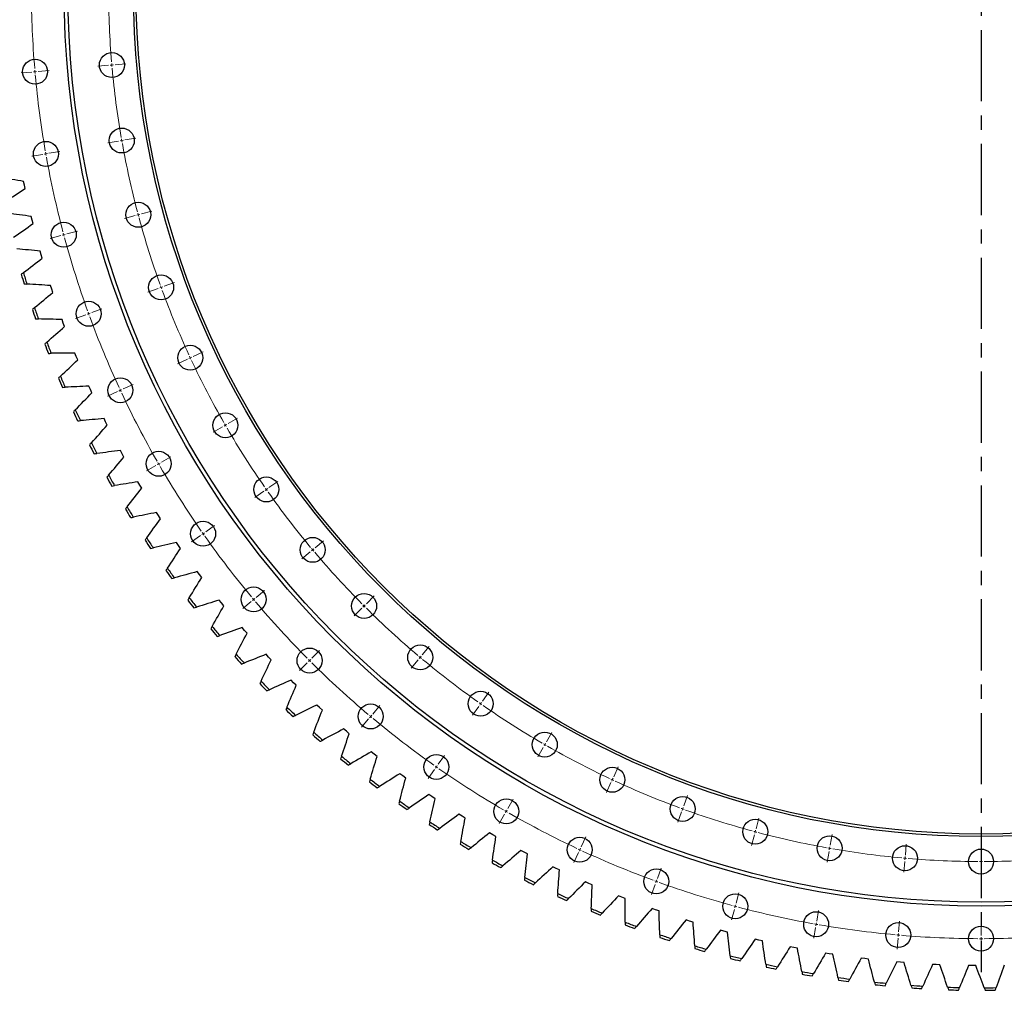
# Model space of a CAD drawing. Header units: millimetres. Extents: x 477 to 15409, y 37490 to 48782.
# Tile 9 of 25: x 2166 to 3704, y 44399 to 45915. Entities that reach past the tile are written whole.
import ezdxf

# ---------------------------------------------------------------- set-up
doc = ezdxf.new("R2010")
doc.units = ezdxf.units.MM
doc.header["$LTSCALE"] = 50
doc.linetypes.add('CENTER', pattern=[10.16, 6.35, -1.27, 1.27, -1.27])

msp = doc.modelspace()

# ---------------------------------------------------------------- linework, layer by layer
at = {"linetype": 'CENTER', "ltscale": 0.35}
msp.add_line((3667.8, 47499.2), (3667.8, 44427.4), dxfattribs=at)
at = {"color": 0, "linetype": 'Continuous', "lineweight": 18}
for p, q in [((2195, 45834.5), (2211.9, 45836)), ((2305, 45844.1), (2288.1, 45842.6)), ((2310, 45844.5), (2307.5, 45844.3)), ((2310, 45844.5), (2312.5, 45844.8)), ((2315, 45845), (2331.9, 45846.5)), ((2185, 45833.6), (2168.1, 45832.1)), ((2190, 45834), (2187.5, 45833.8)), ((2190, 45834), (2192.5, 45834.3)), ((2325.5, 45726.6), (2328, 45727.1)), ((2330.5, 45727.5), (2347.2, 45730.5)), ((2320.6, 45725.8), (2303.9, 45722.8)), ((2325.5, 45726.6), (2323.1, 45726.2)), ((2202, 45704.9), (2185.2, 45701.9)), ((2206.9, 45705.7), (2204.4, 45705.3)), ((2206.9, 45705.7), (2209.3, 45706.2)), ((2211.8, 45706.6), (2228.5, 45709.5)), ((2346.5, 45609.3), (2330, 45604.9)), ((2351.3, 45610.6), (2348.9, 45609.9)), ((2351.3, 45610.6), (2353.7, 45611.2)), ((2356.1, 45611.9), (2372.5, 45616.3)), ((2230.1, 45578.1), (2213.6, 45573.7)), ((2234.9, 45579.4), (2232.5, 45578.7)), ((2234.9, 45579.4), (2237.3, 45580)), ((2239.7, 45580.7), (2256.1, 45585.1)), ((2387, 45497.2), (2384.7, 45496.3)), ((2387, 45497.2), (2389.4, 45498)), ((2391.7, 45498.9), (2407.7, 45504.7)), ((2382.3, 45495.4), (2366.4, 45489.6)), ((2269.1, 45454.2), (2253.1, 45448.4)), ((2273.8, 45455.9), (2271.5, 45455.1)), ((2273.8, 45455.9), (2276.2, 45456.8)), ((2278.5, 45457.7), (2294.5, 45463.5)), ((2437.1, 45389.4), (2452.5, 45396.6)), ((2428, 45385.2), (2412.6, 45378)), ((2432.5, 45387.3), (2430.3, 45386.2)), ((2432.5, 45387.3), (2434.8, 45388.4)), ((2327.9, 45338.5), (2343.3, 45345.7)), ((2318.8, 45334.3), (2303.4, 45327.1)), ((2323.3, 45336.4), (2321.1, 45335.3)), ((2323.3, 45336.4), (2325.6, 45337.4)), ((2487.4, 45281.8), (2485.3, 45280.6)), ((2487.4, 45281.8), (2489.6, 45283.1)), ((2491.8, 45284.3), (2506.5, 45292.8)), ((2483.1, 45279.3), (2468.4, 45270.8)), ((2383.1, 45221.6), (2380.9, 45220.3)), ((2383.1, 45221.6), (2385.3, 45222.8)), ((2387.4, 45224.1), (2402.1, 45232.6)), ((2378.8, 45219.1), (2364, 45210.6)), ((2555.4, 45184.4), (2569.4, 45194.2)), ((2547.2, 45178.7), (2533.3, 45168.9)), ((2551.3, 45181.5), (2549.3, 45180.1)), ((2551.3, 45181.5), (2553.4, 45183)), ((2452.6, 45112.4), (2450.6, 45111)), ((2452.6, 45112.4), (2454.7, 45113.9)), ((2456.7, 45115.3), (2470.6, 45125)), ((2448.5, 45109.6), (2434.6, 45099.8)), ((2627.5, 45090.4), (2640.6, 45101.4)), ((2619.9, 45084), (2606.9, 45073.1)), ((2623.7, 45087.2), (2621.8, 45085.6)), ((2623.7, 45087.2), (2625.6, 45088.8)), ((2535.2, 45013), (2548.3, 45023.9)), ((2527.6, 45006.5), (2514.6, 44995.6)), ((2531.4, 45009.8), (2529.5, 45008.1)), ((2531.4, 45009.8), (2533.3, 45011.4)), ((2707.6, 45003.1), (2719.6, 45015.1)), ((2700.5, 44996), (2688.5, 44984)), ((2704.1, 44999.5), (2702.3, 44997.8)), ((2704.1, 44999.5), (2705.8, 45001.3)), ((2622.4, 44917.9), (2634.4, 44929.9)), ((2794.9, 44923), (2805.9, 44936.1)), ((2618.8, 44914.3), (2617.1, 44912.6)), ((2618.8, 44914.3), (2620.6, 44916.1)), ((2788.5, 44915.4), (2777.6, 44902.4)), ((2791.7, 44919.2), (2790.1, 44917.3)), ((2791.7, 44919.2), (2793.3, 44921.1)), ((2615.3, 44910.8), (2603.3, 44898.8)), ((2888.9, 44850.9), (2898.7, 44864.8)), ((2717.5, 44830.7), (2728.4, 44843.8)), ((2883.2, 44842.7), (2873.4, 44828.8)), ((2886.1, 44846.8), (2884.6, 44844.8)), ((2886.1, 44846.8), (2887.5, 44848.9)), ((2711, 44823.1), (2700.1, 44810)), ((2714.3, 44826.9), (2712.7, 44825)), ((2714.3, 44826.9), (2715.9, 44828.8)), ((2988.8, 44787.3), (2997.3, 44802)), ((2983.8, 44778.6), (2975.3, 44763.9)), ((2986.3, 44782.9), (2985.1, 44780.8)), ((2986.3, 44782.9), (2987.6, 44785.1)), ((2819.8, 44752.2), (2829.6, 44766.1)), ((2814.1, 44744), (2804.3, 44730.1)), ((2816.9, 44748.1), (2815.5, 44746.1)), ((2816.9, 44748.1), (2818.4, 44750.2)), ((3093.9, 44732.6), (3101.1, 44748)), ((3091.8, 44728), (3090.8, 44725.8)), ((3091.8, 44728), (3092.9, 44730.3)), ((3089.7, 44723.5), (3082.5, 44708.1)), ((2928.6, 44682.9), (2937.1, 44697.6)), ((3203.4, 44687.2), (3209.2, 44703.2)), ((3201.7, 44682.5), (3200.8, 44680.2)), ((3201.7, 44682.5), (3202.5, 44684.9)), ((2923.6, 44674.2), (2915.1, 44659.5)), ((2926.1, 44678.6), (2924.8, 44676.4)), ((2926.1, 44678.6), (2927.3, 44680.7)), ((3200, 44677.8), (3194.1, 44661.9)), ((3316.4, 44651.6), (3320.8, 44668)), ((3043, 44623.4), (3050.2, 44638.8)), ((3313.8, 44641.9), (3309.4, 44625.5)), ((3315.1, 44646.8), (3314.4, 44644.4)), ((3315.1, 44646.8), (3315.7, 44649.2)), ((3432, 44626), (3435, 44642.7)), ((3040.9, 44618.8), (3041.9, 44621.1)), ((3431.2, 44621), (3430.7, 44618.6)), ((3431.2, 44621), (3431.6, 44623.5)), ((3549.5, 44610.5), (3551, 44627.4)), ((3667.8, 44605.3), (3667.8, 44622.3)), ((3038.8, 44614.3), (3031.6, 44598.9)), ((3040.9, 44618.8), (3039.8, 44616.6)), ((3430.3, 44616.1), (3427.3, 44599.4)), ((3549, 44605.5), (3548.8, 44603)), ((3549, 44605.5), (3549.3, 44608)), ((3162.2, 44574), (3168, 44590)), ((3548.6, 44600.5), (3547.1, 44583.6)), ((3667.8, 44600.3), (3667.8, 44602.8)), ((3667.8, 44600.3), (3667.8, 44597.8)), ((3667.8, 44595.3), (3667.8, 44578.3)), ((3158.7, 44564.6), (3152.9, 44548.6)), ((3160.5, 44569.3), (3159.6, 44566.9)), ((3160.5, 44569.3), (3161.3, 44571.6)), ((3285.2, 44535.2), (3289.6, 44551.6)), ((3283.9, 44530.4), (3283.2, 44528)), ((3283.9, 44530.4), (3284.5, 44532.8)), ((3282.6, 44525.5), (3278.2, 44509.1)), ((3411.1, 44507.3), (3414.1, 44524)), ((3409.4, 44497.4), (3406.4, 44480.7)), ((3410.2, 44502.4), (3409.8, 44499.9)), ((3410.2, 44502.4), (3410.7, 44504.8)), ((3539, 44490.5), (3540.5, 44507.4)), ((3667.8, 44484.8), (3667.8, 44501.8)), ((3538.5, 44485.5), (3538.3, 44483)), ((3538.5, 44485.5), (3538.8, 44488)), ((3667.8, 44479.8), (3667.8, 44482.3)), ((3538.1, 44480.5), (3536.6, 44463.6)), ((3667.8, 44479.8), (3667.8, 44477.3)), ((3667.8, 44474.8), (3667.8, 44457.8))]:
    msp.add_line(p, q, dxfattribs=at)
at = {"color": 7, "linetype": 'Continuous', "lineweight": 25}
for p, q in [((2173.3, 45657.1), (2172.1, 45662.8)), ((2174.4, 45651.5), (2173.3, 45657.1)), ((2185.5, 45602.4), (2184.2, 45608)), ((2186.9, 45596.8), (2185.5, 45602.4)), ((2199.8, 45548.2), (2198.2, 45553.8)), ((2201.4, 45542.7), (2199.8, 45548.2)), ((2216, 45494.5), (2214.3, 45500.1)), ((2217.8, 45489.1), (2216, 45494.5)), ((2234.2, 45441.5), (2232.3, 45447)), ((2236.2, 45436.1), (2234.2, 45441.5)), ((2254.3, 45389.2), (2252.2, 45394.6)), ((2256.6, 45383.9), (2254.3, 45389.2)), ((2276.4, 45337.7), (2274.1, 45343)), ((2278.8, 45332.4), (2276.4, 45337.7)), ((2300.3, 45287), (2297.8, 45292.2)), ((2302.9, 45281.8), (2300.3, 45287)), ((2326.1, 45237.2), (2323.4, 45242.3)), ((2328.9, 45232.2), (2326.1, 45237.2)), ((2353.7, 45188.4), (2350.8, 45193.4)), ((2356.6, 45183.5), (2353.7, 45188.4)), ((2383, 45140.7), (2379.9, 45145.5)), ((2386.2, 45135.8), (2383, 45140.7)), ((2414.1, 45094), (2410.8, 45098.8)), ((2417.4, 45089.3), (2414.1, 45094)), ((2446.9, 45048.5), (2443.5, 45053.2)), ((2450.4, 45043.9), (2446.9, 45048.5)), ((2481.3, 45004.3), (2477.7, 45008.8)), ((2485, 44999.8), (2481.3, 45004.3)), ((2517.3, 44961.4), (2513.6, 44965.7)), ((2521.2, 44957), (2517.3, 44961.4)), ((2554.9, 44919.8), (2551, 44924)), ((2558.9, 44915.6), (2554.9, 44919.8)), ((2594, 44879.6), (2589.9, 44883.7)), ((2598.1, 44875.6), (2594, 44879.6)), ((2634.6, 44840.9), (2630.3, 44844.8)), ((2638.8, 44837), (2634.6, 44840.9)), ((2676.5, 44803.7), (2672.1, 44807.5)), ((2680.9, 44800), (2676.5, 44803.7)), ((2719.8, 44768), (2715.3, 44771.7)), ((2724.3, 44764.5), (2719.8, 44768)), ((2764.3, 44734), (2759.7, 44737.5)), ((2769, 44730.6), (2764.3, 44734)), ((2810.1, 44701.7), (2805.3, 44704.9)), ((2814.9, 44698.5), (2810.1, 44701.7)), ((2857, 44671), (2852.1, 44674.1)), ((2861.9, 44668), (2857, 44671)), ((2905, 44642.1), (2900, 44645)), ((2910, 44639.2), (2905, 44642.1)), ((2954.1, 44615), (2949, 44617.7)), ((2959.2, 44612.3), (2954.1, 44615)), ((3004.1, 44589.6), (2998.9, 44592.2)), ((3009.3, 44587.2), (3004.1, 44589.6)), ((3055, 44566.2), (3049.7, 44568.5)), ((3060.3, 44563.9), (3055, 44566.2)), ((3106.7, 44544.6), (3101.4, 44546.8)), ((3112.1, 44542.5), (3106.7, 44544.6)), ((3159.2, 44525), (3153.8, 44526.9)), ((3164.7, 44523.1), (3159.2, 44525)), ((3212.4, 44507.3), (3206.9, 44509)), ((3217.9, 44505.6), (3212.4, 44507.3)), ((3266.2, 44491.5), (3260.7, 44493.1)), ((3271.8, 44490), (3266.2, 44491.5)), ((3320.5, 44477.7), (3314.9, 44479.1)), ((3326.2, 44476.5), (3320.5, 44477.7)), ((3375.4, 44466), (3369.7, 44467.1)), ((3381, 44464.9), (3375.4, 44466)), ((3430.6, 44456.3), (3424.9, 44457.2)), ((3436.3, 44455.4), (3430.6, 44456.3)), ((3486.1, 44448.6), (3480.4, 44449.3)), ((3491.8, 44447.9), (3486.1, 44448.6)), ((3541.9, 44442.9), (3536.1, 44443.4)), ((3547.6, 44442.5), (3541.9, 44442.9)), ((3597.8, 44439.3), (3592, 44439.6)), ((3603.6, 44439.1), (3597.8, 44439.3)), ((3653.8, 44437.8), (3648.1, 44437.9)), ((3659.6, 44437.7), (3653.8, 44437.8))]:
    msp.add_line(p, q, dxfattribs=at)
for centre, radius in [((3667.8, 45963.3), 1432.5), ((3667.8, 45963.3), 1426.5), ((3667.8, 45963.3), 1324), ((3667.8, 45963.3), 1320), ((2190, 45834), 19.5), ((2310, 45844.5), 19.5), ((2325.5, 45726.6), 19.5), ((2206.9, 45705.7), 19.5), ((2351.3, 45610.6), 19.5), ((2234.9, 45579.4), 19.5), ((2387, 45497.2), 19.5), ((2273.8, 45455.9), 19.5), ((2432.5, 45387.3), 19.5), ((2323.3, 45336.4), 19.5), ((2487.4, 45281.8), 19.5), ((2383.1, 45221.6), 19.5), ((2551.3, 45181.5), 19.5), ((2452.6, 45112.4), 19.5), ((2623.7, 45087.2), 19.5), ((2531.4, 45009.8), 19.5), ((2704.1, 44999.5), 19.5), ((2618.8, 44914.3), 19.5), ((2791.7, 44919.2), 19.5), ((2886.1, 44846.8), 19.5), ((2714.3, 44826.9), 19.5), ((2986.3, 44782.9), 19.5), ((2816.9, 44748.1), 19.5), ((3091.8, 44728), 19.5), ((2926.1, 44678.6), 19.5), ((3201.7, 44682.5), 19.5), ((3315.1, 44646.8), 19.5), ((3040.9, 44618.8), 19.5), ((3431.2, 44621), 19.5), ((3549, 44605.5), 19.5), ((3667.8, 44600.3), 19.5), ((3160.5, 44569.3), 19.5), ((3283.9, 44530.4), 19.5), ((3410.2, 44502.4), 19.5), ((3538.5, 44485.5), 19.5), ((3667.8, 44479.8), 19.5)]:
    msp.add_circle(centre, radius, dxfattribs=at)
at = {"color": 0, "linetype": 'Continuous', "lineweight": 18}
for radius, start, end in [(1483.5, 180.1931, 184.8069), (1363, 180.2102, 184.7898), (1483.5, 184.9034, 185), (1363, 184.8949, 185), (1363, 185, 185.1051), (1363, 185.2102, 189.7898), (1483.5, 185, 185.0966), (1483.5, 185.1931, 189.8069), (1363, 189.8949, 190), (1363, 190, 190.1051), (1363, 190.2102, 194.7898), (1483.5, 189.9034, 190), (1483.5, 190, 190.0966), (1483.5, 190.1931, 194.8069), (1363, 194.8949, 195), (1363, 195, 195.1051), (1363, 195.2102, 199.7898), (1483.5, 194.9034, 195), (1483.5, 195, 195.0966), (1483.5, 195.1931, 199.8069), (1363, 199.8949, 200), (1363, 200, 200.1051), (1363, 200.2102, 204.7898), (1483.5, 199.9034, 200), (1483.5, 200, 200.0966), (1483.5, 200.1931, 204.8069), (1363, 204.8949, 205), (1363, 205, 205.1051), (1363, 205.2102, 209.7898), (1483.5, 204.9034, 205), (1483.5, 205, 205.0966), (1483.5, 205.1931, 209.8069), (1363, 209.8949, 210), (1363, 210, 210.1051), (1363, 210.2102, 214.7898), (1483.5, 209.9034, 210), (1483.5, 210, 210.0966), (1483.5, 210.1931, 214.8069), (1363, 214.8949, 215), (1363, 215, 215.1051), (1363, 215.2102, 219.7898), (1483.5, 214.9034, 215), (1483.5, 215, 215.0966), (1483.5, 215.1931, 219.8069), (1363, 219.8949, 220), (1363, 220, 220.1051), (1363, 220.2102, 224.7898), (1483.5, 219.9034, 220), (1483.5, 220, 220.0966), (1483.5, 220.1931, 224.8069), (1363, 224.8949, 225), (1363, 225, 225.1051), (1363, 225.2102, 229.7898), (1483.5, 224.9034, 225), (1483.5, 225, 225.0966), (1363, 229.8949, 230), (1363, 230, 230.1051), (1363, 230.2102, 234.7898), (1483.5, 225.1931, 229.8069), (1363, 234.8949, 235), (1363, 235, 235.1051), (1363, 235.2102, 239.7898), (1483.5, 229.9034, 230), (1483.5, 230, 230.0966), (1483.5, 230.1931, 234.8069), (1363, 239.8949, 240), (1363, 240, 240.1051), (1363, 240.2102, 244.7898), (1483.5, 234.9034, 235), (1483.5, 235, 235.0966), (1483.5, 235.1931, 239.8069), (1363, 244.8949, 245), (1363, 245, 245.1051), (1363, 245.2102, 249.7898), (1363, 249.8949, 250), (1363, 250, 250.1051), (1483.5, 239.9034, 240), (1483.5, 240, 240.0966), (1483.5, 240.1931, 244.8069), (1363, 250.2102, 254.7898), (1363, 254.8949, 255), (1363, 255, 255.1051), (1363, 255.2102, 259.7898), (1483.5, 244.9034, 245), (1363, 259.8949, 260), (1363, 260, 260.1051), (1363, 260.2102, 264.7898), (1483.5, 245, 245.0966), (1483.5, 245.1931, 249.8069), (1363, 264.8949, 265), (1363, 265, 265.1051), (1363, 265.2102, 269.7898), (1363, 270.2102, 274.7898), (1363, 269.8949, 270), (1363, 270, 270.1051), (1483.5, 249.9034, 250), (1483.5, 250, 250.0966), (1483.5, 250.1931, 254.8069), (1483.5, 254.9034, 255), (1483.5, 255, 255.0966), (1483.5, 255.1931, 259.8069), (1483.5, 259.9034, 260), (1483.5, 260, 260.0966), (1483.5, 260.1931, 264.8069), (1483.5, 264.9034, 265), (1483.5, 265, 265.0966), (1483.5, 265.1931, 269.8069), (1483.5, 270.1931, 274.8069), (1483.5, 269.9034, 270), (1483.5, 270, 270.0966)]:
    msp.add_arc((3667.8, 45963.3), radius, start, end, dxfattribs=at)
at = {"color": 7, "linetype": 'Continuous', "lineweight": 25}
for radius, start, end in [(1564.2, 196.5556, 197.1287), (1560.2, 196.4996, 197.1846), (1560.2, 198.6048, 199.2899), (1564.2, 198.6608, 199.2339), (1564.2, 200.7661, 201.3392), (1560.2, 200.7101, 201.3952), (1560.2, 202.8154, 203.5004), (1564.2, 202.8713, 203.4444), (1564.2, 204.9766, 205.5497), (1560.2, 204.9206, 205.6057), (1564.2, 207.0819, 207.655), (1560.2, 207.0259, 207.711), (1564.2, 209.1871, 209.7602), (1560.2, 209.1311, 209.8162), (1564.2, 211.2924, 211.8655), (1560.2, 211.2364, 211.9215), (1564.2, 213.3977, 213.9708), (1560.2, 213.3417, 214.0268), (1564.2, 215.5029, 216.076), (1560.2, 215.4469, 216.132), (1564.2, 217.6082, 218.1813), (1560.2, 217.5522, 218.2373), (1564.2, 219.7135, 220.2865), (1560.2, 219.6575, 220.3425), (1564.2, 221.8187, 222.3918), (1560.2, 221.7627, 222.4478), (1560.2, 223.868, 224.5531), (1564.2, 223.924, 224.4971), (1564.2, 226.0292, 226.6023), (1560.2, 225.9732, 226.6583), (1564.2, 228.1345, 228.7076), (1560.2, 228.0785, 228.7636), (1564.2, 230.2398, 230.8129), (1560.2, 230.1838, 230.8689), (1560.2, 232.289, 232.9741), (1564.2, 232.345, 232.9181), (1564.2, 234.4503, 235.0234), (1560.2, 234.3943, 235.0794), (1564.2, 236.5556, 237.1287), (1560.2, 236.4996, 237.1846), (1564.2, 238.6608, 239.2339), (1560.2, 238.6048, 239.2899), (1564.2, 240.7661, 241.3392), (1560.2, 240.7101, 241.3952), (1560.2, 242.8154, 243.5004), (1564.2, 242.8713, 243.4444), (1564.2, 244.9766, 245.5497), (1560.2, 244.9206, 245.6057), (1564.2, 247.0819, 247.655), (1560.2, 247.0259, 247.711), (1560.2, 249.1311, 249.8162), (1564.2, 249.1871, 249.7602), (1560.2, 251.2364, 251.9215), (1564.2, 251.2924, 251.8655), (1560.2, 253.3417, 254.0268), (1564.2, 253.3977, 253.9708), (1560.2, 255.4469, 256.132), (1564.2, 255.5029, 256.076), (1560.2, 257.5522, 258.2373), (1564.2, 257.6082, 258.1813), (1560.2, 259.6575, 260.3425), (1564.2, 259.7135, 260.2865), (1560.2, 261.7627, 262.4478), (1564.2, 261.8187, 262.3918), (1560.2, 263.868, 264.5531), (1564.2, 263.924, 264.4971), (1560.2, 265.9732, 266.6583), (1564.2, 266.0292, 266.6023), (1560.2, 268.0785, 268.7636), (1564.2, 268.1345, 268.7076), (1560.2, 270.1838, 270.8689), (1564.2, 270.2398, 270.8129)]:
    msp.add_arc((3667.8, 45963.3), radius, start, end, dxfattribs=at)
for points in [[(2172.1, 45662.8), (2160, 45664.9), (2147.8, 45667), (2135.6, 45669.1)], [(2143.4, 45631.3), (2153.7, 45638), (2164.1, 45644.8), (2174.4, 45651.5)], [(2184.2, 45608), (2172, 45609.7), (2159.7, 45611.3), (2147.5, 45613)], [(2156.6, 45575.5), (2166.7, 45582.6), (2176.8, 45589.7), (2186.9, 45596.8)], [(2198.2, 45553.8), (2186, 45555), (2173.7, 45556.2), (2161.4, 45557.4)], [(2171.9, 45520.2), (2181.7, 45527.7), (2191.5, 45535.2), (2201.4, 45542.7)], [(2171.9, 45520.2), (2170.7, 45519.4), (2169.6, 45518.5), (2168.5, 45517.6)], [(2173, 45502.6), (2174.4, 45502.5), (2175.9, 45502.5), (2177.3, 45502.4)], [(2214.3, 45500.1), (2202, 45500.8), (2189.6, 45501.6), (2177.3, 45502.4)], [(2189.2, 45465.6), (2198.7, 45473.4), (2208.3, 45481.3), (2217.8, 45489.1)], [(2189.2, 45465.6), (2188.1, 45464.7), (2187, 45463.7), (2185.9, 45462.8)], [(2190.9, 45448), (2192.4, 45448), (2193.8, 45448), (2195.2, 45447.9)], [(2232.3, 45447), (2219.9, 45447.3), (2207.6, 45447.6), (2195.2, 45447.9)], [(2208.5, 45411.6), (2217.7, 45419.8), (2227, 45428), (2236.2, 45436.1)], [(2208.5, 45411.6), (2207.4, 45410.6), (2206.3, 45409.7), (2205.3, 45408.7)], [(2210.9, 45394.1), (2212.3, 45394.1), (2213.7, 45394.2), (2215.2, 45394.2)], [(2252.2, 45394.6), (2239.9, 45394.4), (2227.5, 45394.3), (2215.2, 45394.2)], [(2229.7, 45358.3), (2238.6, 45366.9), (2247.6, 45375.4), (2256.6, 45383.9)], [(2229.7, 45358.3), (2228.7, 45357.4), (2227.6, 45356.4), (2226.6, 45355.4)], [(2274.1, 45343), (2261.7, 45342.3), (2249.4, 45341.7), (2237, 45341.2)], [(2232.8, 45341), (2234.2, 45341.1), (2235.6, 45341.1), (2237, 45341.2)], [(2252.9, 45305.9), (2261.5, 45314.8), (2270.2, 45323.6), (2278.8, 45332.4)], [(2252.9, 45305.9), (2251.9, 45304.9), (2250.9, 45303.9), (2249.9, 45302.8)], [(2256.6, 45288.7), (2258, 45288.8), (2259.4, 45288.9), (2260.9, 45289)], [(2297.8, 45292.2), (2285.5, 45291.1), (2273.2, 45290.1), (2260.9, 45289)], [(2278, 45254.4), (2286.3, 45263.6), (2294.6, 45272.7), (2302.9, 45281.8)], [(2278, 45254.4), (2277.1, 45253.3), (2276.1, 45252.3), (2275.1, 45251.2)], [(2282.3, 45237.3), (2283.8, 45237.5), (2285.2, 45237.6), (2286.6, 45237.8)], [(2323.4, 45242.3), (2311.1, 45240.8), (2298.9, 45239.3), (2286.6, 45237.8)], [(2305, 45203.8), (2312.9, 45213.3), (2320.9, 45222.7), (2328.9, 45232.2)], [(2305, 45203.8), (2304.1, 45202.7), (2303.2, 45201.6), (2302.2, 45200.5)], [(2350.8, 45193.4), (2338.6, 45191.4), (2326.4, 45189.5), (2314.2, 45187.6)], [(2309.9, 45186.9), (2311.3, 45187.1), (2312.8, 45187.3), (2314.2, 45187.6)], [(2333.8, 45154.3), (2341.4, 45164), (2349, 45173.8), (2356.6, 45183.5)], [(2333.8, 45154.3), (2332.9, 45153.1), (2332.1, 45152), (2331.2, 45150.9)], [(2379.9, 45145.5), (2367.8, 45143.1), (2355.7, 45140.7), (2343.6, 45138.4)], [(2339.4, 45137.5), (2340.8, 45137.8), (2342.2, 45138.1), (2343.6, 45138.4)], [(2364.4, 45105.8), (2371.7, 45115.8), (2378.9, 45125.8), (2386.2, 45135.8)], [(2364.4, 45105.8), (2363.6, 45104.6), (2362.8, 45103.5), (2361.9, 45102.3)], [(2410.8, 45098.8), (2398.8, 45095.9), (2386.8, 45093.1), (2374.8, 45090.3)], [(2370.6, 45089.3), (2372, 45089.6), (2373.4, 45089.9), (2374.8, 45090.3)], [(2396.8, 45058.5), (2403.7, 45068.8), (2410.5, 45079.1), (2417.4, 45089.3)], [(2396.8, 45058.5), (2396, 45057.3), (2395.2, 45056.1), (2394.4, 45054.9)], [(2443.5, 45053.2), (2431.6, 45049.9), (2419.7, 45046.6), (2407.7, 45043.4)], [(2403.6, 45042.2), (2405, 45042.6), (2406.3, 45043), (2407.7, 45043.4)], [(2430.9, 45012.4), (2437.4, 45022.9), (2443.9, 45033.5), (2450.4, 45043.9)], [(2430.9, 45012.4), (2430.2, 45011.2), (2429.4, 45010), (2428.7, 45008.8)], [(2477.7, 45008.8), (2466, 45005.1), (2454.2, 45001.4), (2442.4, 44997.7)], [(2438.3, 44996.4), (2439.6, 44996.8), (2441, 44997.3), (2442.4, 44997.7)], [(2466.7, 44967.6), (2472.8, 44978.4), (2478.9, 44989.1), (2485, 44999.8)], [(2466.7, 44967.6), (2466, 44966.4), (2465.3, 44965.1), (2464.6, 44963.9)], [(2513.6, 44965.7), (2502, 44961.6), (2490.3, 44957.4), (2478.7, 44953.3)], [(2474.6, 44951.9), (2476, 44952.4), (2477.3, 44952.8), (2478.7, 44953.3)], [(2504.1, 44924.2), (2509.7, 44935.1), (2515.4, 44946.1), (2521.2, 44957)], [(2504.1, 44924.2), (2503.4, 44922.9), (2502.8, 44921.6), (2502.1, 44920.4)], [(2551, 44924), (2539.6, 44919.4), (2528.1, 44914.9), (2516.6, 44910.3)], [(2543, 44882.1), (2548.3, 44893.3), (2553.6, 44904.5), (2558.9, 44915.6)], [(2512.6, 44908.7), (2513.9, 44909.3), (2515.3, 44909.8), (2516.6, 44910.3)], [(2543, 44882.1), (2542.4, 44880.8), (2541.8, 44879.5), (2541.2, 44878.2)], [(2589.9, 44883.7), (2578.7, 44878.7), (2567.4, 44873.7), (2556, 44868.7)], [(2552.1, 44867), (2553.4, 44867.6), (2554.7, 44868.2), (2556, 44868.7)], [(2583.5, 44841.5), (2588.4, 44852.9), (2593.2, 44864.2), (2598.1, 44875.6)], [(2583.5, 44841.5), (2582.9, 44840.2), (2582.4, 44838.9), (2581.8, 44837.6)], [(2630.3, 44844.8), (2619.2, 44839.4), (2608.1, 44834), (2597, 44828.6)], [(2625.4, 44802.4), (2629.9, 44814), (2634.3, 44825.5), (2638.8, 44837)], [(2593.1, 44826.8), (2594.4, 44827.4), (2595.7, 44828), (2597, 44828.6)], [(2672.1, 44807.5), (2661.2, 44801.6), (2650.3, 44795.8), (2639.4, 44790.1)], [(2625.4, 44802.4), (2624.9, 44801.1), (2624.4, 44799.8), (2623.9, 44798.4)], [(2635.6, 44788.1), (2636.9, 44788.7), (2638.1, 44789.4), (2639.4, 44790.1)], [(2668.8, 44764.9), (2672.8, 44776.6), (2676.8, 44788.3), (2680.9, 44800)], [(2668.8, 44764.9), (2668.3, 44763.6), (2667.9, 44762.2), (2667.4, 44760.9)], [(2715.3, 44771.7), (2704.6, 44765.4), (2693.9, 44759.3), (2683.2, 44753.1)], [(2713.5, 44729), (2717.1, 44740.9), (2720.7, 44752.7), (2724.3, 44764.5)], [(2679.5, 44750.9), (2680.7, 44751.7), (2682, 44752.4), (2683.2, 44753.1)], [(2713.5, 44729), (2713.1, 44727.7), (2712.7, 44726.3), (2712.3, 44724.9)], [(2759.7, 44737.5), (2749.3, 44730.9), (2738.8, 44724.3), (2728.3, 44717.7)], [(2759.5, 44694.8), (2762.6, 44706.8), (2765.8, 44718.7), (2769, 44730.6)], [(2724.7, 44715.4), (2725.9, 44716.2), (2727.1, 44717), (2728.3, 44717.7)], [(2805.3, 44704.9), (2795.1, 44698), (2784.9, 44691), (2774.7, 44684)], [(2806.7, 44662.3), (2809.4, 44674.4), (2812.1, 44686.4), (2814.9, 44698.5)], [(2759.5, 44694.8), (2759.1, 44693.4), (2758.8, 44692.1), (2758.4, 44690.7)], [(2771.2, 44681.6), (2772.4, 44682.4), (2773.5, 44683.2), (2774.7, 44684)], [(2852.1, 44674.1), (2842.2, 44666.8), (2832.3, 44659.4), (2822.3, 44652.1)], [(2855.1, 44631.6), (2857.3, 44643.7), (2859.6, 44655.8), (2861.9, 44668)], [(2806.7, 44662.3), (2806.4, 44660.9), (2806.1, 44659.5), (2805.8, 44658.1)], [(2818.9, 44649.6), (2820, 44650.4), (2821.2, 44651.3), (2822.3, 44652.1)], [(2900, 44645), (2890.4, 44637.3), (2880.7, 44629.6), (2871.1, 44621.9)], [(2904.5, 44602.6), (2906.3, 44614.8), (2908.2, 44627), (2910, 44639.2)], [(2855.1, 44631.6), (2854.8, 44630.1), (2854.6, 44628.7), (2854.3, 44627.3)], [(2867.7, 44619.3), (2868.8, 44620.2), (2869.9, 44621), (2871.1, 44621.9)], [(2949, 44617.7), (2939.6, 44609.6), (2930.3, 44601.6), (2920.9, 44593.6)], [(2955, 44575.5), (2956.4, 44587.8), (2957.8, 44600), (2959.2, 44612.3)], [(2904.5, 44602.6), (2904.3, 44601.2), (2904.1, 44599.8), (2903.9, 44598.4)], [(2917.6, 44590.8), (2918.7, 44591.7), (2919.8, 44592.6), (2920.9, 44593.6)], [(2998.9, 44592.2), (2989.9, 44583.8), (2980.8, 44575.4), (2971.7, 44567)], [(2955, 44575.5), (2954.9, 44574.1), (2954.7, 44572.6), (2954.6, 44571.2)], [(3006.5, 44550.2), (3007.4, 44562.6), (3008.3, 44574.9), (3009.3, 44587.2)], [(2968.5, 44564.1), (2969.6, 44565.1), (2970.6, 44566.1), (2971.7, 44567)], [(3049.7, 44568.5), (3041, 44559.8), (3032.2, 44551.1), (3023.5, 44542.4)], [(3058.9, 44526.9), (3059.3, 44539.2), (3059.8, 44551.6), (3060.3, 44563.9)], [(3006.5, 44550.2), (3006.4, 44548.8), (3006.3, 44547.4), (3006.2, 44546)], [(3101.4, 44546.8), (3093, 44537.7), (3084.5, 44528.7), (3076.1, 44519.7)], [(3020.4, 44539.4), (3021.4, 44540.4), (3022.4, 44541.4), (3023.5, 44542.4)], [(3112, 44505.5), (3112, 44517.8), (3112.1, 44530.2), (3112.1, 44542.5)], [(3058.9, 44526.9), (3058.8, 44525.5), (3058.8, 44524), (3058.7, 44522.6)], [(3073.2, 44516.6), (3074.1, 44517.6), (3075.1, 44518.7), (3076.1, 44519.7)], [(3153.8, 44526.9), (3145.7, 44517.6), (3137.6, 44508.3), (3129.5, 44498.9)], [(3166, 44486), (3165.5, 44498.4), (3165.1, 44510.7), (3164.7, 44523.1)], [(3112, 44505.5), (3112, 44504.1), (3112, 44502.6), (3112.1, 44501.2)], [(3126.7, 44495.7), (3127.6, 44496.8), (3128.6, 44497.9), (3129.5, 44498.9)], [(3206.9, 44509), (3199.2, 44499.4), (3191.5, 44489.8), (3183.7, 44480.2)], [(3220.6, 44468.6), (3219.7, 44480.9), (3218.8, 44493.3), (3217.9, 44505.6)], [(3166, 44486), (3166, 44484.6), (3166.1, 44483.2), (3166.1, 44481.8)], [(3260.7, 44493.1), (3253.3, 44483.2), (3245.9, 44473.3), (3238.5, 44463.4)], [(3275.8, 44453.2), (3274.4, 44465.5), (3273.1, 44477.8), (3271.8, 44490)], [(3181, 44476.8), (3181.9, 44477.9), (3182.8, 44479), (3183.7, 44480.2)], [(3220.6, 44468.6), (3220.7, 44467.2), (3220.8, 44465.8), (3220.9, 44464.3)], [(3314.9, 44479.1), (3308, 44468.9), (3300.9, 44458.8), (3293.9, 44448.6)], [(3331.5, 44439.8), (3329.7, 44452), (3327.9, 44464.3), (3326.2, 44476.5)], [(3369.7, 44467.1), (3363.1, 44456.7), (3356.4, 44446.3), (3349.8, 44435.9)], [(3235.9, 44459.9), (3236.8, 44461.1), (3237.6, 44462.2), (3238.5, 44463.4)], [(3275.8, 44453.2), (3276, 44451.8), (3276.1, 44450.4), (3276.3, 44448.9)], [(3387.7, 44428.5), (3385.5, 44440.6), (3383.2, 44452.8), (3381, 44464.9)], [(3424.9, 44457.2), (3418.6, 44446.5), (3412.4, 44435.9), (3406.1, 44425.2)], [(3444.3, 44419.2), (3441.6, 44431.3), (3438.9, 44443.3), (3436.3, 44455.4)], [(3291.4, 44445.1), (3292.3, 44446.3), (3293.1, 44447.4), (3293.9, 44448.6)], [(3331.5, 44439.8), (3331.7, 44438.4), (3332, 44437), (3332.2, 44435.6)], [(3347.5, 44432.3), (3348.2, 44433.5), (3349, 44434.7), (3349.8, 44435.9)], [(3480.4, 44449.3), (3474.5, 44438.4), (3468.7, 44427.5), (3462.8, 44416.7)], [(3501.2, 44412.1), (3498, 44424), (3494.9, 44436), (3491.8, 44447.9)], [(3536.1, 44443.4), (3530.7, 44432.3), (3525.2, 44421.3), (3519.7, 44410.2)], [(3558.3, 44407), (3554.7, 44418.8), (3551.1, 44430.6), (3547.6, 44442.5)], [(3592, 44439.6), (3587, 44428.3), (3582, 44417.1), (3576.9, 44405.8)], [(3615.5, 44404), (3611.5, 44415.7), (3607.5, 44427.4), (3603.6, 44439.1)], [(3648.1, 44437.9), (3643.5, 44426.4), (3638.8, 44414.9), (3634.2, 44403.5)], [(3672.8, 44403.1), (3668.4, 44414.7), (3664, 44426.2), (3659.6, 44437.7)], [(3704.1, 44438.2), (3699.9, 44426.5), (3695.7, 44414.9), (3691.5, 44403.3)], [(3387.7, 44428.5), (3388, 44427.1), (3388.3, 44425.7), (3388.5, 44424.3)], [(3403.9, 44421.6), (3404.7, 44422.8), (3405.4, 44424), (3406.1, 44425.2)], [(3444.3, 44419.2), (3444.6, 44417.8), (3444.9, 44416.4), (3445.2, 44415)], [(3460.7, 44412.9), (3461.4, 44414.2), (3462.1, 44415.4), (3462.8, 44416.7)], [(3501.2, 44412.1), (3501.5, 44410.7), (3501.9, 44409.3), (3502.3, 44407.9)], [(3517.8, 44406.3), (3518.5, 44407.6), (3519.1, 44408.9), (3519.7, 44410.2)], [(3558.3, 44407), (3558.7, 44405.6), (3559.1, 44404.2), (3559.5, 44402.9)], [(3575.1, 44401.9), (3575.7, 44403.2), (3576.3, 44404.5), (3576.9, 44405.8)], [(3615.5, 44404), (3616, 44402.7), (3616.5, 44401.3), (3616.9, 44400)], [(3632.6, 44399.5), (3633.1, 44400.8), (3633.6, 44402.2), (3634.2, 44403.5)], [(3672.8, 44403.1), (3673.4, 44401.8), (3673.9, 44400.5), (3674.4, 44399.1)], [(3690, 44399.3), (3690.5, 44400.6), (3691, 44402), (3691.5, 44403.3)]]:
    msp.add_open_spline(points, degree=3, dxfattribs=at)

doc.saveas('drawing.dxf')
